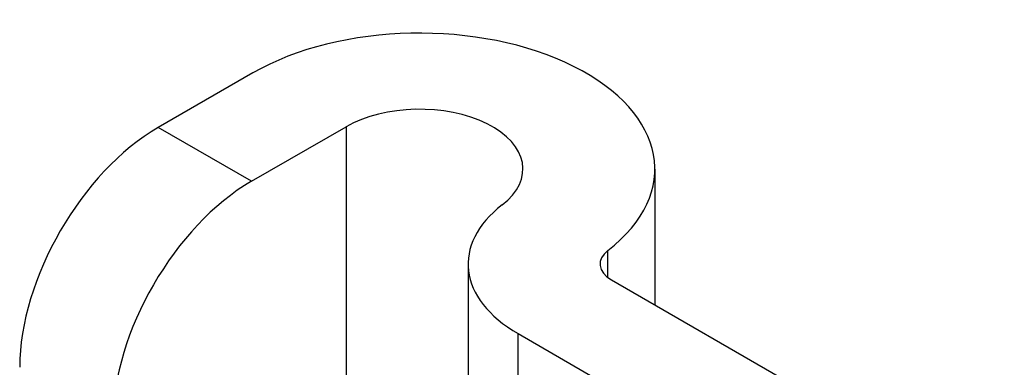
# Model space of a CAD drawing. Header units: inches. Extents: x 223.9 to 264.3, y 86 to 124.8.
# Tile 50 of 51: x 263.111 to 263.895, y 105.571 to 105.848. Entities that reach past the tile are written whole.
import ezdxf

# ---------------------------------------------------------------- set-up
doc = ezdxf.new("R2010")
doc.units = ezdxf.units.IN
doc.header["$MEASUREMENT"] = 0
doc.layers.add('Visible Edges(ANSI)', color=7, linetype='Continuous', lineweight=25)
doc.layers.add('Visible Tangent Edges(ANSI)', color=7, linetype='Continuous', lineweight=25)

msp = doc.modelspace()

# ---------------------------------------------------------------- linework, layer by layer
at = {"layer": 'Visible Edges(ANSI)'}
for p, q in [((263.29629, 105.80552), (263.22098, 105.76204)), ((263.29523, 105.71917), (263.37054, 105.76265)), ((263.61637, 105.72897), (263.61637, 105.62072)), ((263.46773, 105.65333), (263.46773, 104.65489)), ((263.58181, 105.64067), (263.89465, 105.46005)), ((263.50757, 105.5978), (263.8204, 105.41719))]:
    msp.add_line(p, q, dxfattribs=at)
for centre, major_axis, start_param, end_param in [((263.42887, 105.72897), (0.1875, 0), 5.640144, 8.63938), ((263.42887, 105.72897), (0.0825, 0), 5.640144, 8.63938), ((263.22098, 105.63466), (-0.078, -0.1351), 3.926991, 5.497787), ((263.29523, 105.5918), (0.078, 0.1351), 0.785398, 2.356194), ((263.60373, 105.65333), (-0.136, 0), 5.640144, 7.068583), ((263.60373, 105.65333), (-0.031, 0), 5.640144, 7.068583)]:
    msp.add_ellipse(centre, major_axis=major_axis, ratio=0.57735, start_param=start_param, end_param=end_param, dxfattribs=at)
at = {"layer": 'Visible Tangent Edges(ANSI)'}
for p, q in [((263.29523, 105.71917), (263.22098, 105.76204)), ((263.37054, 105.76265), (263.37054, 104.71101)), ((263.57892, 105.64259), (263.57892, 105.66406)), ((263.50757, 104.63189), (263.50757, 105.5978))]:
    msp.add_line(p, q, dxfattribs=at)

doc.saveas('drawing.dxf')
